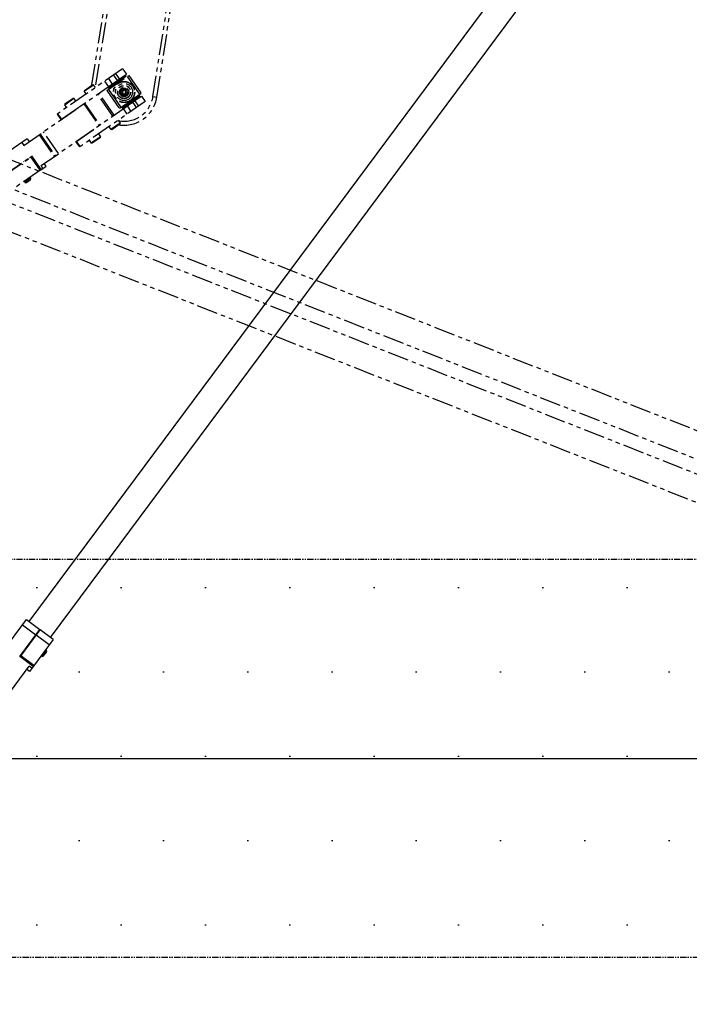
# Model space of a CAD drawing. Header units: millimetres. Extents: x 0 to 7560, y 0 to 5346.
# Tile 161 of 242: x 4600 to 5104, y 1860 to 2602. Entities that reach past the tile are written whole.
import ezdxf

# ---------------------------------------------------------------- set-up
doc = ezdxf.new("R2010")
doc.units = ezdxf.units.MM
doc.linetypes.add('PHANTOM2', pattern=[31.75, 15.875, -3.175, 3.175, -3.175, 3.175, -3.175])
for name, color, linetype in [('CSH-ST-M4-20_PBL233', 7, 'Continuous'), ('CSH-ST-M4-20_PBL235', 7, 'Continuous'), ('CSH-ST-M4-20_PBL288', 7, 'Continuous'), ('DUMMY_BOLT_M3_8_SWPW_PBL239', 7, 'Continuous'), ('DUMMY_BOLT_M5_10_PBL249', 7, 'Continuous'), ('DUMMY_BOLT_M5_10_PBL250', 7, 'Continuous'), ('DUMMY_BOLT_M5_10_PBL258', 7, 'Continuous'), ('DUMMY_BOLT_M5_10_PBL259', 7, 'Continuous'), ('M2002401_PBL274', 7, 'Continuous'), ('M2002501_PBL1650', 7, 'Continuous'), ('M2200703_PBL1647', 7, 'Continuous'), ('M2200805_PBL257', 7, 'Continuous'), ('M2301901_PBL229', 7, 'Continuous'), ('M2302001_PBL282', 7, 'Continuous'), ('M2302201_PBL285', 7, 'Continuous'), ('M2302401_PBL271', 7, 'Continuous'), ('M2302501_PBL219', 7, 'Continuous'), ('M2302801_PBL272', 7, 'Continuous'), ('M2310102_PBL170', 7, 'Continuous'), ('M2310102_PBL232', 7, 'Continuous'), ('M2310102_PBL234', 7, 'Continuous'), ('M2310102_PBL250', 7, 'Continuous'), ('M2310202_PBL231', 7, 'Continuous'), ('M2310202_PBL289', 7, 'Continuous'), ('MISUMI_BD-13_PBL1649', 7, 'Continuous'), ('MISUMI_BD-13_PBL275', 7, 'Continuous'), ('MISUMI_BD-13_PBL283', 7, 'Continuous'), ('MISUMI_FCBBS3-5-25_PBL234', 7, 'Continuous'), ('MISUMI_FCBBS3-5-25_PBL286', 7, 'Continuous'), ('NSK_F687ZZ1_PBL1648', 7, 'Continuous'), ('NSK_F687ZZ1_PBL273', 7, 'Continuous'), ('NSK_F687ZZ1_PBL284', 7, 'Continuous')]:
    doc.layers.add(name, color=color, linetype=linetype)
doc.styles.add('ROMANS', font='romans.shx', dxfattribs={"oblique": 10, "bigfont": 'whgtxt.shx'})
doc.dimstyles.new('zeus', dxfattribs={"dimtxt": 30, "dimasz": 25, "dimexe": 1, "dimexo": 1, "dimgap": 10, "dimtad": 1, "dimdsep": 46, "dimtxsty": 'ROMANS', "dimcen": 0, "dimclrd": 1, "dimclre": 1, "dimclrt": 2, "dimazin": 2, "dimtfac": 1, "dimtmove": 0, "dimatfit": 3, "dimfxl": 1, "dimarcsym": 0})

# ---------------------------------------------------------------- blocks, each defined once
blk = doc.blocks.new('*D496')
at = {"color": 1, "lineweight": -2, "ltscale": 0.3, "transparency": 16777216}
for p, q in [((3692.69, 1894.51), (3692.69, 1741.07)), ((5292.69, 1894.51), (5292.69, 1741.07)), ((3717.69, 1742.07), (5267.69, 1742.07))]:
    blk.add_line(p, q, dxfattribs=at)
at = {"color": 1, "ltscale": 0.3, "transparency": 16777216}
for points in [[(3717.69, 1746.24), (3717.69, 1737.91), (3692.69, 1742.07)], [(5267.69, 1746.24), (5267.69, 1737.91), (5292.69, 1742.07)]]:
    blk.add_solid(points, dxfattribs=at)
at = {"layer": 'Defpoints', "color": 0, "ltscale": 0.3, "transparency": 16777216}
for p in [(3692.69, 1895.51), (5292.69, 1895.51), (5292.69, 1742.07)]:
    blk.add_point(p, dxfattribs=at)
at = {"color": 2, "ltscale": 0.3, "transparency": 16777216, "insert": (4492.69, 1767.07), "char_height": 30, "attachment_point": 5, "style": 'ROMANS'}
blk.add_mtext('%%C1600', dxfattribs=at)
blk = doc.blocks.new('*D499')
at = {"color": 1, "lineweight": -2, "ltscale": 0.3, "transparency": 16777216}
for p, q in [((4823.19, 3215.51), (5488.92, 3215.51)), ((5487.92, 3190.51), (5487.92, 2220.51)), ((5356.19, 2195.51), (5488.92, 2195.51))]:
    blk.add_line(p, q, dxfattribs=at)
at = {"color": 1, "ltscale": 0.3, "transparency": 16777216}
for points in [[(5483.76, 3190.51), (5492.09, 3190.51), (5487.92, 3215.51)], [(5483.76, 2220.51), (5492.09, 2220.51), (5487.92, 2195.51)]]:
    blk.add_solid(points, dxfattribs=at)
at = {"layer": 'Defpoints', "color": 0, "ltscale": 0.3, "transparency": 16777216}
for p in [(4822.19, 3215.51), (5355.19, 2195.51), (5487.92, 2195.51)]:
    blk.add_point(p, dxfattribs=at)
at = {"color": 2, "ltscale": 0.3, "transparency": 16777216, "insert": (5462.92, 2725.51), "char_height": 30, "attachment_point": 5, "rotation": 90, "style": 'ROMANS'}
blk.add_mtext('1020', dxfattribs=at)
blk = doc.blocks.new('A$C86968656')
at = {"layer": 'CSH-ST-M4-20_PBL233', "color": 7}
for p, q in [((109.74, 119.32), (109.5, 119.49)), ((112.13, 122.53), (111.89, 122.7))]:
    blk.add_line(p, q, dxfattribs=at)
at = {"layer": 'CSH-ST-M4-20_PBL235', "color": 7}
for p, q in [((121.08, 134.56), (120.84, 134.74)), ((118.69, 131.35), (118.45, 131.53))]:
    blk.add_line(p, q, dxfattribs=at)
at = {"layer": 'M2301901_PBL229', "color": 7}
for p, q in [((107.95, 116.91), (122.87, 136.97)), ((132.66, 129.69), (122.87, 136.97)), ((132.66, 129.69), (117.74, 109.63)), ((117.74, 109.63), (107.95, 116.91)), ((118.04, 110.03), (108.25, 117.31))]:
    blk.add_line(p, q, dxfattribs=at)
at = {"layer": 'M2301901_PBL229', "color": 2}
blk.add_line((129.68, 125.68), (119.89, 132.96), dxfattribs=at)
at = {"layer": 'M2302501_PBL219', "color": 7}
for p, q in [((94.7, 120.53), (112.6, 144.61)), ((112.6, 144.61), (122.63, 137.15)), ((107.41, 116.69), (122.63, 137.15)), ((117.45, 109.23), (107.41, 116.69)), ((117.74, 109.63), (107.71, 117.09)), ((82.57, 66.51), (114.54, 109.52)), ((114.76, 105.62), (112.75, 107.11)), ((117.74, 109.63), (114.76, 105.62))]:
    blk.add_line(p, q, dxfattribs=at)
at = {"layer": 'M2302501_PBL219', "color": 2}
for p, q in [((109.61, 140.6), (119.65, 133.14)), ((116.55, 108.02), (114.54, 109.52))]:
    blk.add_line(p, q, dxfattribs=at)
at = {"layer": 'M2310102_PBL232', "color": 7}
for p, q in [((114.6, 143.12), (657.55, 873.4)), ((130.65, 131.18), (673.6, 861.46)), ((108.91, 118.69), (109.15, 118.51))]:
    blk.add_line(p, q, dxfattribs=at)
at = {"layer": 'M2310202_PBL231', "color": 7}
for p, q in [((108.55, 117.71), (108.31, 117.89)), ((108.73, 117.95), (108.49, 118.13))]:
    blk.add_line(p, q, dxfattribs=at)
at = {"layer": 'MISUMI_FCBBS3-5-25_PBL234', "color": 2}
blk.add_line((124.04, 117.1), (127.32, 121.51), dxfattribs=at)
at = {"layer": 'MISUMI_FCBBS3-5-25_PBL234', "color": 7}
for p, q in [((125.44, 117.3), (127.53, 120.11)), ((127.32, 121.51), (126.84, 121.87)), ((124.04, 117.1), (123.56, 117.45))]:
    blk.add_line(p, q, dxfattribs=at)
for centre, start, end in [((126.73, 120.71), 323.37, 53.37), ((124.64, 117.9), 233.37, 323.37)]:
    blk.add_arc(centre, 1, start, end, dxfattribs=at)
blk = doc.blocks.new('A$C3d15c314')
at = {"layer": 'CSH-ST-M4-20_PBL288', "color": 6, "linetype": 'PHANTOM2'}
for p, q in [((910.56, 639.29), (910.39, 639.54)), ((913.85, 641.57), (913.68, 641.81))]:
    blk.add_line(p, q, dxfattribs=at)
at = {"layer": 'DUMMY_BOLT_M3_8_SWPW_PBL239', "color": 6, "linetype": 'PHANTOM2'}
for p, q in [((985.22, 693.08), (984.6, 691.78)), ((984.6, 691.78), (985.42, 690.59)), ((986.66, 693.2), (985.22, 693.08)), ((985.42, 690.59), (986.86, 690.71)), ((987.48, 692.02), (986.66, 693.2)), ((986.86, 690.71), (987.48, 692.02))]:
    blk.add_line(p, q, dxfattribs=at)
for radius in [3.5, 2.95, 2.75, 2.25]:
    blk.add_circle((986.04, 691.9), radius, dxfattribs=at)
at = {"layer": 'DUMMY_BOLT_M5_10_PBL249', "color": 6, "linetype": 'PHANTOM2'}
for p, q in [((966.83, 660.36), (968.31, 658.22)), ((959.84, 655.52), (961.32, 653.38)), ((968.31, 658.22), (961.32, 653.38)), ((961.87, 653.28), (961.32, 653.38)), ((968.2, 657.66), (961.87, 653.28)), ((968.2, 657.66), (968.31, 658.22))]:
    blk.add_line(p, q, dxfattribs=at)
at = {"layer": 'DUMMY_BOLT_M5_10_PBL250', "color": 6, "linetype": 'PHANTOM2'}
for p, q in [((983.11, 668.46), (976.12, 663.63)), ((983, 667.91), (976.67, 663.52)), ((981.63, 670.6), (983.11, 668.46)), ((983, 667.91), (983.11, 668.46)), ((974.64, 665.76), (976.12, 663.63)), ((976.67, 663.52), (976.12, 663.63))]:
    blk.add_line(p, q, dxfattribs=at)
at = {"layer": 'DUMMY_BOLT_M5_10_PBL258', "color": 6, "linetype": 'PHANTOM2'}
for p, q in [((941.28, 682.32), (948.27, 687.16)), ((941.38, 682.88), (941.28, 682.32)), ((942.76, 680.19), (941.28, 682.32)), ((941.38, 682.88), (947.72, 687.26)), ((947.72, 687.26), (948.27, 687.16)), ((949.75, 685.02), (948.27, 687.16))]:
    blk.add_line(p, q, dxfattribs=at)
at = {"layer": 'DUMMY_BOLT_M5_10_PBL259', "color": 6, "linetype": 'PHANTOM2'}
for p, q in [((956.08, 692.57), (963.07, 697.41)), ((956.18, 693.12), (962.52, 697.51)), ((962.52, 697.51), (963.07, 697.41)), ((964.55, 695.27), (963.07, 697.41)), ((956.18, 693.12), (956.08, 692.57)), ((957.56, 690.43), (956.08, 692.57))]:
    blk.add_line(p, q, dxfattribs=at)
at = {"layer": 'M2002401_PBL274', "color": 6, "linetype": 'PHANTOM2'}
for p, q in [((973.09, 693.03), (989.54, 704.41)), ((984.77, 701.11), (984.43, 701.61)), ((988.44, 703.65), (997.88, 690)), ((989.54, 704.41), (998.99, 690.76)), ((973.09, 693.03), (982.54, 679.38)), ((974.2, 693.79), (983.64, 680.14)), ((977.86, 696.33), (977.52, 696.83)), ((998.99, 690.76), (993.97, 687.29)), ((987.56, 682.85), (982.54, 679.38))]:
    blk.add_line(p, q, dxfattribs=at)
at = {"layer": 'M2002501_PBL1650', "color": 6, "linetype": 'PHANTOM2'}
for radius in [5, 4.8]:
    blk.add_circle((986.04, 691.9), radius, dxfattribs=at)
at = {"layer": 'M2200703_PBL1647', "color": 6, "linetype": 'PHANTOM2'}
for radius, start, end in [(10, 90.96311, 98.10892), (9.5, 96.01733, 98.41738), (10, 151.41741, 158.39765), (9.5, 151.06572, 153.22886)]:
    blk.add_arc((986.04, 691.9), radius, start, end, dxfattribs=at)
at = {"layer": 'M2200805_PBL257', "color": 6, "linetype": 'PHANTOM2'}
for p, q in [((1007.78, 688.5), (1096.35, 1255.42)), ((1010.74, 688.04), (1099.31, 1254.96)), ((998.33, 932.54), (961.5, 696.81)), ((1001.36, 932.47), (964.35, 695.57)), ((1007.78, 688.5), (1010.74, 688.04))]:
    blk.add_line(p, q, dxfattribs=at)
for radius, start in [(22, 258.94787), (25, 260.76014)]:
    blk.add_arc((986.04, 691.9), radius, start, 351.12, dxfattribs=at)
at = {"layer": 'M2302001_PBL282', "color": 6, "linetype": 'PHANTOM2'}
for p, q in [((895.76, 629.05), (916.32, 643.27)), ((922.85, 632.96), (915.91, 642.99)), ((923.26, 633.24), (916.32, 643.27)), ((923.26, 633.24), (902.71, 619.02))]:
    blk.add_line(p, q, dxfattribs=at)
at = {"layer": 'M2302201_PBL285', "color": 6, "linetype": 'PHANTOM2'}
for p, q in [((950.21, 654.93), (999.13, 688.8)), ((1001.98, 684.69), (952.64, 650.54)), ((992.43, 684.16), (995.27, 680.05)), ((994.05, 685.28), (996.89, 681.17)), ((999.13, 688.8), (1001.98, 684.69)), ((988.44, 675.32), (985.59, 679.43)), ((991.35, 677.33), (988.5, 681.44)), ((952.64, 650.54), (949.8, 654.65)), ((953.05, 650.82), (950.21, 654.93))]:
    blk.add_line(p, q, dxfattribs=at)
at = {"layer": 'M2302401_PBL271', "color": 6, "linetype": 'PHANTOM2'}
for p, q in [((984.9, 709.35), (935.57, 675.21)), ((938.83, 671.38), (987.75, 705.24)), ((981.04, 700.6), (978.2, 704.71)), ((982.66, 701.72), (979.82, 705.83)), ((984.9, 709.35), (987.75, 705.24)), ((971.37, 699.98), (974.21, 695.87)), ((974.27, 702), (977.12, 697.88)), ((935.57, 675.21), (938.41, 671.09)), ((935.98, 675.49), (938.83, 671.38))]:
    blk.add_line(p, q, dxfattribs=at)
at = {"layer": 'M2302801_PBL272', "color": 6, "linetype": 'PHANTOM2'}
for p, q in [((977.49, 673.82), (966.11, 690.27)), ((978.58, 674.57), (967.19, 691.01)), ((910.46, 651.74), (955.61, 683)), ((955.61, 683), (966.99, 666.55)), ((956.17, 683.38), (967.55, 666.94)), ((922.79, 660.28), (934.17, 643.84)), ((923.48, 636.44), (967.55, 666.94)), ((936.64, 645.54), (925.26, 661.99)), ((913.15, 656.65), (888.48, 639.57)), ((909.03, 653.8), (910.46, 651.74)), ((913.15, 656.65), (914.57, 654.59)), ((921.97, 659.71), (933.35, 643.27)), ((895.59, 629.29), (916.56, 643.81)), ((923.26, 633.24), (916.15, 643.52)), ((923.67, 633.53), (916.56, 643.81)), ((927.37, 636.09), (925.95, 638.14)), ((923.26, 633.24), (927.37, 636.09)), ((924.91, 634.38), (923.48, 636.44))]:
    blk.add_line(p, q, dxfattribs=at)
at = {"layer": 'M2310102_PBL170', "color": 6, "linetype": 'PHANTOM2'}
blk.add_line((914.5, 642.38), (914.68, 642.14), dxfattribs=at)
at = {"layer": 'M2310202_PBL289', "color": 6, "linetype": 'PHANTOM2'}
for p, q in [((915.08, 642.78), (915.25, 642.54)), ((915.33, 642.95), (915.5, 642.71))]:
    blk.add_line(p, q, dxfattribs=at)
at = {"layer": 'MISUMI_BD-13_PBL1649', "color": 6, "linetype": 'PHANTOM2'}
blk.add_circle((986.04, 691.9), 6.4, dxfattribs=at)
at = {"layer": 'MISUMI_BD-13_PBL275', "color": 6, "linetype": 'PHANTOM2'}
for p, q in [((985.79, 681.02), (996.31, 688.3)), ((988.03, 682.88), (993.78, 686.86)), ((995.46, 687.59), (996.31, 688.3)), ((996.31, 688.3), (996.15, 688.5)), ((985.79, 681.02), (985.66, 681.24)), ((986.75, 681.57), (985.79, 681.02))]:
    blk.add_line(p, q, dxfattribs=at)
at = {"layer": 'MISUMI_BD-13_PBL283', "color": 6, "linetype": 'PHANTOM2'}
for p, q in [((985.64, 681.23), (996.17, 688.51)), ((987.56, 682.85), (993.97, 687.29)), ((996.17, 688.51), (996.01, 688.7)), ((985.64, 681.23), (985.52, 681.44))]:
    blk.add_line(p, q, dxfattribs=at)
at = {"layer": 'MISUMI_FCBBS3-5-25_PBL286', "color": 6, "linetype": 'PHANTOM2'}
for p, q in [((911.07, 624.07), (910.72, 624.56)), ((911.07, 624.07), (915.59, 627.2)), ((912.46, 623.82), (915.33, 625.81)), ((915.59, 627.2), (915.25, 627.69))]:
    blk.add_line(p, q, dxfattribs=at)
for centre, start, end in [((911.89, 624.64), 214.69, 304.69), ((914.77, 626.63), 304.69, 34.69)]:
    blk.add_arc(centre, 1, start, end, dxfattribs=at)
at = {"layer": 'NSK_F687ZZ1_PBL1648', "color": 6, "linetype": 'PHANTOM2'}
for radius in [8, 7.8]:
    blk.add_circle((986.04, 691.9), radius, dxfattribs=at)
at = {"layer": 'NSK_F687ZZ1_PBL273', "color": 6, "linetype": 'PHANTOM2'}
for p, q in [((987.04, 704.51), (973.88, 695.4)), ((987.44, 703.93), (987.04, 704.51)), ((987.44, 703.93), (974.28, 694.83)), ((987.39, 703.66), (974.56, 694.78)), ((974.28, 694.83), (973.88, 695.4))]:
    blk.add_line(p, q, dxfattribs=at)
for centre, start, end in [((986.88, 704.4), 34.69, 124.69), ((987.27, 703.82), 304.69, 34.69), ((974.05, 695.52), 124.69, 214.69), ((974.45, 694.94), 214.69, 304.69)]:
    blk.add_arc(centre, 0.2, start, end, dxfattribs=at)
at = {"layer": 'NSK_F687ZZ1_PBL284', "color": 6, "linetype": 'PHANTOM2'}
for p, q in [((984.64, 679.86), (997.8, 688.97)), ((984.69, 680.14), (997.52, 689.02)), ((985.04, 679.29), (998.2, 688.39)), ((997.8, 688.97), (998.2, 688.39)), ((984.64, 679.86), (985.04, 679.29))]:
    blk.add_line(p, q, dxfattribs=at)
for centre, start, end in [((997.63, 688.85), 34.69, 124.69), ((998.03, 688.28), 304.69, 34.69), ((984.81, 679.98), 124.69, 214.69), ((985.2, 679.4), 214.69, 304.69)]:
    blk.add_arc(centre, 0.2, start, end, dxfattribs=at)
blk = doc.blocks.new('A$Cbc2b6dae')
at = {"layer": 'M2310102_PBL234', "color": 6, "linetype": 'PHANTOM2'}
for p, q in [((-163.8, 96.72), (-965.4, 412.99)), ((-159.85, 73.66), (-974.37, 395.02))]:
    blk.add_line(p, q, dxfattribs=at)
at = {"layer": 'M2310102_PBL250', "color": 6, "linetype": 'PHANTOM2'}
for p, q in [((-882.26, 412.99), (-80.66, 96.72)), ((-891.23, 395.02), (-76.72, 73.66))]:
    blk.add_line(p, q, dxfattribs=at)

msp = doc.modelspace()

# ---------------------------------------------------------------- hatches: boundary and pattern name
at = {"ltscale": 0.3}
h = msp.add_hatch(dxfattribs=at)
h.set_pattern_fill('DOTS', color=6, scale=40)
h.set_pattern_definition([(0, (-10500, 1031.17), (31.75, 63.5), [0, -63.5])])
h.paths.add_polyline_path([(5292.687, 1895.505), (5292.687, 2195.505), (3692.687, 2195.505), (3692.687, 1895.505)])

# ---------------------------------------------------------------- linework, layer by layer
at = {"color": 251, "true_color": 0x636466}
msp.add_line((4492.687, 2045.505), (5292.687, 2045.505), dxfattribs=at)
at = {"color": 6, "linetype": 'PHANTOM2', "ltscale": 0.3}
msp.add_lwpolyline([(3692.687, 2195.505), (5292.687, 2195.505), (5292.687, 1895.505), (3692.687, 1895.505)], close=True, dxfattribs=at)

# ---------------------------------------------------------------- block references
at = {"ltscale": 0.3}
for name, p in [('A$Cbc2b6dae', (5292.687, 2155.505)), ('A$C86968656', (4492.687, 2005.505)), ('A$C3d15c314', (3692.687, 1855.505))]:
    msp.add_blockref(name, p, dxfattribs=at)

# ---------------------------------------------------------------- dimensions: what is measured, and where the dimension line sits
dim = msp.add_linear_dim(base=(5487.923, 2195.505), p1=(4822.187, 3215.505), p2=(5355.187, 2195.505), angle=90, dimstyle='zeus', dxfattribs=at)
dim.commit()
dim.dimension.update_dxf_attribs({"geometry": '*D499', "text_midpoint": (5487.923, 2725.505), "dimtype": 160})
dim = msp.add_linear_dim(base=(5292.687, 1742.073), p1=(3692.687, 1895.505), p2=(5292.687, 1895.505), text='%%C<>', dimstyle='zeus', dxfattribs=at)
dim.commit()
dim.dimension.update_dxf_attribs({"geometry": '*D496', "text_midpoint": (4492.687, 1767.073)})

doc.saveas('drawing.dxf')
